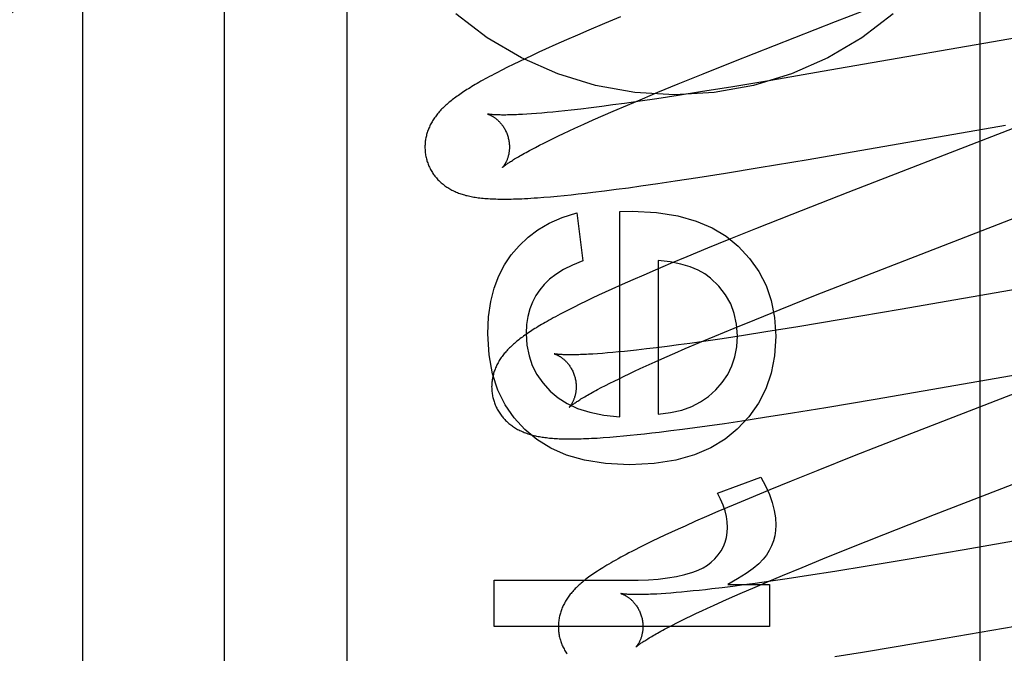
# Model space of a CAD drawing. Header units: inches. Extents: x 0 to 278, y 0 to 180.
# Tile 24 of 67: x 95.903 to 96.136, y 91.128 to 91.278. Entities that reach past the tile are written whole.
import ezdxf

# ---------------------------------------------------------------- set-up
doc = ezdxf.new("R2010")
doc.units = ezdxf.units.IN
doc.header["$LTSCALE"] = 15.310625
doc.header["$MEASUREMENT"] = 0
doc.linetypes.add('HIDDEN', pattern=[0.2, 0.1, -0.1])
doc.layers.add('DEFAULT_2', color=8, linetype='HIDDEN')
doc.layers.add('RIGHTHAND_DOOR_ASSEMBLY', color=7, linetype='CONTINUOUS')

msp = doc.modelspace()

# ---------------------------------------------------------------- linework, layer by layer
at = {"layer": 'DEFAULT_2', "color": 8, "linetype": 'HIDDEN'}
for p, q in [((95.9808, 88.0549), (95.9808, 93.5554)), ((95.9183, 90.70675), (95.9183, 91.4498)), ((96.1306, 90.71967), (96.1306, 91.32447)), ((96.0964, 91.27732), (96.137, 91.29306)), ((96.04552, 91.27847), (96.0417, 91.27687)), ((96.0417, 91.27687), (96.03801, 91.2753)), ((96.08199, 91.27169), (96.0964, 91.27732)), ((96.03533, 91.27414), (96.03272, 91.27299)), ((96.03801, 91.2753), (96.03533, 91.27414)), ((96.14149, 91.27386), (96.09508, 91.26578)), ((96.03019, 91.27187), (96.02775, 91.27077)), ((96.03272, 91.27299), (96.03019, 91.27187)), ((96.07232, 91.26787), (96.08199, 91.27169)), ((96.02461, 91.26932), (96.02308, 91.2686)), ((96.02616, 91.27004), (96.02461, 91.26932)), ((96.02775, 91.27077), (96.02616, 91.27004)), ((96.02014, 91.26718), (96.01875, 91.2665)), ((96.02159, 91.26789), (96.02014, 91.26718)), ((96.02308, 91.2686), (96.02159, 91.26789)), ((96.06508, 91.26497), (96.07232, 91.26787)), ((96.01744, 91.26583), (96.01621, 91.2652)), ((96.01875, 91.2665), (96.01744, 91.26583)), ((96.05912, 91.26255), (96.06508, 91.26497)), ((96.09508, 91.26578), (96.0811, 91.26339)), ((96.05435, 91.26058), (96.05912, 91.26255)), ((96.0811, 91.26339), (96.07206, 91.26188)), ((96.05068, 91.25905), (96.05435, 91.26058)), ((96.05917, 91.25983), (96.0541, 91.25906)), ((96.06443, 91.26065), (96.05917, 91.25983)), ((96.07206, 91.26188), (96.06443, 91.26065)), ((96.04371, 91.25757), (96.04108, 91.25723)), ((96.04643, 91.25795), (96.04371, 91.25757)), ((96.04379, 91.25611), (96.04716, 91.25756)), ((96.0502, 91.25848), (96.04643, 91.25795)), ((96.04716, 91.25756), (96.05068, 91.25905)), ((96.0541, 91.25906), (96.0502, 91.25848)), ((96.02448, 91.25546), (96.02337, 91.25539)), ((96.02565, 91.25555), (96.02448, 91.25546)), ((96.02687, 91.25565), (96.02565, 91.25555)), ((96.02815, 91.25576), (96.02687, 91.25565)), ((96.02948, 91.25589), (96.02815, 91.25576)), ((96.03087, 91.25603), (96.02948, 91.25589)), ((96.03231, 91.25618), (96.03087, 91.25603)), ((96.0338, 91.25634), (96.03231, 91.25618)), ((96.03612, 91.25661), (96.0338, 91.25634)), ((96.03855, 91.2569), (96.03612, 91.25661)), ((96.04108, 91.25723), (96.03855, 91.2569)), ((96.03904, 91.25403), (96.04137, 91.25505)), ((96.04137, 91.25505), (96.04379, 91.25611)), ((96.14815, 91.25583), (96.13475, 91.2506)), ((96.0347, 91.25206), (96.03682, 91.25303)), ((96.03682, 91.25303), (96.03904, 91.25403)), ((96.0899, 91.24469), (96.13661, 91.25282)), ((96.0308, 91.25023), (96.03205, 91.25083)), ((96.03205, 91.25083), (96.03335, 91.25144)), ((96.03335, 91.25144), (96.0347, 91.25206)), ((96.13475, 91.2506), (96.09931, 91.23687)), ((96.02536, 91.24752), (96.02634, 91.24802)), ((96.02634, 91.24802), (96.02737, 91.24855)), ((96.02737, 91.24855), (96.02846, 91.24909)), ((96.02846, 91.24909), (96.0296, 91.24965)), ((96.0296, 91.24965), (96.0308, 91.25023)), ((96.02444, 91.24704), (96.02536, 91.24752)), ((96.07829, 91.24274), (96.0899, 91.24469)), ((96.06381, 91.2404), (96.07039, 91.24145)), ((96.07039, 91.24145), (96.07829, 91.24274)), ((96.05032, 91.23839), (96.05434, 91.23897)), ((96.05434, 91.23897), (96.05848, 91.23959)), ((96.05848, 91.23959), (96.06381, 91.2404)), ((96.03214, 91.23615), (96.0338, 91.23632)), ((96.0338, 91.23632), (96.0355, 91.2365)), ((96.0355, 91.2365), (96.03723, 91.2367)), ((96.03723, 91.2367), (96.039, 91.23691)), ((96.039, 91.23691), (96.04172, 91.23724)), ((96.04172, 91.23724), (96.04451, 91.2376)), ((96.04451, 91.2376), (96.04738, 91.23798)), ((96.04738, 91.23798), (96.05032, 91.23839)), ((96.09931, 91.23687), (96.08602, 91.23166)), ((96.02737, 91.23572), (96.02892, 91.23585)), ((96.02892, 91.23585), (96.03051, 91.23599)), ((96.03051, 91.23599), (96.03214, 91.23615)), ((96.03516, 91.23206), (96.03658, 91.22064)), ((96.04535, 91.23237), (96.0483, 91.23243)), ((96.04535, 91.18375), (96.04535, 91.23237)), ((96.08602, 91.23166), (96.07742, 91.22824)), ((96.10362, 91.21719), (96.14023, 91.23137)), ((96.07742, 91.22824), (96.07115, 91.22572)), ((96.07115, 91.22572), (96.06609, 91.22365)), ((96.06609, 91.22365), (96.06118, 91.22162)), ((96.05738, 91.22003), (96.0537, 91.21846)), ((96.05444, 91.22077), (96.05444, 91.18436)), ((96.06118, 91.22162), (96.05738, 91.22003)), ((96.0537, 91.21846), (96.05102, 91.2173)), ((96.04842, 91.21617), (96.0459, 91.21505)), ((96.05102, 91.2173), (96.04842, 91.21617)), ((96.09168, 91.2125), (96.10362, 91.21719)), ((96.15708, 91.21703), (96.11171, 91.20913)), ((96.04188, 91.21322), (96.04033, 91.2125)), ((96.04346, 91.21394), (96.04188, 91.21322)), ((96.0459, 91.21505), (96.04346, 91.21394)), ((96.03736, 91.21109), (96.03592, 91.21039)), ((96.03882, 91.21179), (96.03736, 91.21109)), ((96.04033, 91.2125), (96.03882, 91.21179)), ((96.08332, 91.20916), (96.09168, 91.2125)), ((96.03451, 91.20969), (96.03313, 91.20899)), ((96.03592, 91.21039), (96.03451, 91.20969)), ((96.07728, 91.20672), (96.08332, 91.20916)), ((96.11171, 91.20913), (96.09769, 91.20673)), ((96.07244, 91.20474), (96.07728, 91.20672)), ((96.09769, 91.20673), (96.08751, 91.20504)), ((96.0678, 91.20282), (96.07244, 91.20474)), ((96.07989, 91.20381), (96.07464, 91.20298)), ((96.08751, 91.20504), (96.07989, 91.20381)), ((96.06567, 91.20164), (96.06192, 91.20111)), ((96.06424, 91.20131), (96.0678, 91.20282)), ((96.06957, 91.20222), (96.06567, 91.20164)), ((96.07464, 91.20298), (96.06957, 91.20222)), ((96.04504, 91.19907), (96.04371, 91.19895)), ((96.04642, 91.19921), (96.04504, 91.19907)), ((96.04785, 91.19936), (96.04642, 91.19921)), ((96.04933, 91.19952), (96.04785, 91.19936)), ((96.05164, 91.19978), (96.04933, 91.19952)), ((96.05406, 91.20008), (96.05164, 91.19978)), ((96.05659, 91.2004), (96.05406, 91.20008)), ((96.05921, 91.20074), (96.05659, 91.2004)), ((96.05836, 91.19879), (96.06082, 91.19986)), ((96.06192, 91.20111), (96.05921, 91.20074)), ((96.06082, 91.19986), (96.06424, 91.20131)), ((96.04007, 91.19866), (96.03897, 91.19858)), ((96.04123, 91.19874), (96.04007, 91.19866)), ((96.04244, 91.19884), (96.04123, 91.19874)), ((96.04371, 91.19895), (96.04244, 91.19884)), ((96.05157, 91.19577), (96.05374, 91.19674)), ((96.05374, 91.19674), (96.056, 91.19775)), ((96.056, 91.19775), (96.05836, 91.19879)), ((96.04757, 91.19391), (96.04886, 91.19451)), ((96.04886, 91.19451), (96.05019, 91.19513)), ((96.05019, 91.19513), (96.05157, 91.19577)), ((96.10579, 91.18792), (96.15163, 91.1959)), ((96.15293, 91.19474), (96.11299, 91.17925)), ((96.04295, 91.19165), (96.04403, 91.19219)), ((96.04403, 91.19219), (96.04516, 91.19275)), ((96.04516, 91.19275), (96.04634, 91.19332)), ((96.04634, 91.19332), (96.04757, 91.19391)), ((96.04007, 91.19016), (96.04097, 91.19064)), ((96.04097, 91.19064), (96.04194, 91.19113)), ((96.04194, 91.19113), (96.04295, 91.19165)), ((96.09413, 91.18596), (96.10579, 91.18792)), ((96.0862, 91.18466), (96.09413, 91.18596)), ((96.07009, 91.18217), (96.07424, 91.18279)), ((96.07424, 91.18279), (96.07959, 91.18361)), ((96.07959, 91.18361), (96.0862, 91.18466)), ((96.05468, 91.1801), (96.05741, 91.18044)), ((96.05741, 91.18044), (96.06022, 91.1808)), ((96.06022, 91.1808), (96.0631, 91.18118)), ((96.0631, 91.18118), (96.06605, 91.18159)), ((96.06605, 91.18159), (96.07009, 91.18217)), ((96.04297, 91.17891), (96.04456, 91.17904)), ((96.04456, 91.17904), (96.04619, 91.17919)), ((96.04619, 91.17919), (96.04783, 91.17935)), ((96.04783, 91.17935), (96.04949, 91.17952)), ((96.04949, 91.17952), (96.05119, 91.1797)), ((96.05119, 91.1797), (96.05291, 91.17989)), ((96.05291, 91.17989), (96.05468, 91.1801)), ((96.11299, 91.17925), (96.1008, 91.17447)), ((96.11982, 91.16056), (96.16713, 91.17891)), ((96.1008, 91.17447), (96.09219, 91.17104)), ((96.06844, 91.16564), (96.07869, 91.16944)), ((96.09219, 91.17104), (96.08593, 91.16851)), ((96.08087, 91.16645), (96.07598, 91.16441)), ((96.08593, 91.16851), (96.08087, 91.16645)), ((96.07598, 91.16441), (96.07219, 91.16282)), ((96.07219, 91.16282), (96.06853, 91.16126)), ((96.06587, 91.1601), (96.06329, 91.15897)), ((96.06853, 91.16126), (96.06587, 91.1601)), ((96.10783, 91.15585), (96.11982, 91.16056)), ((96.17214, 91.16012), (96.12686, 91.15223)), ((96.05917, 91.15711), (96.05758, 91.15638)), ((96.06079, 91.15785), (96.05917, 91.15711)), ((96.06329, 91.15897), (96.06079, 91.15785)), ((96.05452, 91.15495), (96.05304, 91.15424)), ((96.05603, 91.15566), (96.05452, 91.15495)), ((96.05758, 91.15638), (96.05603, 91.15566)), ((96.09943, 91.1525), (96.10783, 91.15585)), ((96.0502, 91.15285), (96.04884, 91.15216)), ((96.0516, 91.15354), (96.0502, 91.15285)), ((96.05304, 91.15424), (96.0516, 91.15354)), ((96.09337, 91.15006), (96.09943, 91.1525)), ((96.12686, 91.15223), (96.11291, 91.14984)), ((96.08384, 91.14613), (96.08851, 91.14807)), ((96.08851, 91.14807), (96.09337, 91.15006)), ((96.10389, 91.14834), (96.09627, 91.14711)), ((96.11291, 91.14984), (96.10389, 91.14834)), ((96.08026, 91.14462), (96.08384, 91.14613)), ((96.08998, 91.14612), (96.08495, 91.14536)), ((96.09627, 91.14711), (96.08998, 91.14612)), ((96.01558, 91.13402), (96.01558, 91.14507)), ((96.01558, 91.14507), (96.04971, 91.14507)), ((96.06956, 91.14325), (96.06716, 91.14296)), ((96.07206, 91.14357), (96.06956, 91.14325)), ((96.07089, 91.14397), (96.08078, 91.14397)), ((96.07466, 91.14391), (96.07206, 91.14357)), ((96.07436, 91.14209), (96.07683, 91.14316)), ((96.07736, 91.14427), (96.07466, 91.14391)), ((96.07683, 91.14316), (96.08026, 91.14462)), ((96.08108, 91.1448), (96.07736, 91.14427)), ((96.08078, 91.14397), (96.08078, 91.13402)), ((96.08495, 91.14536), (96.08108, 91.1448)), ((96.05626, 91.14189), (96.05515, 91.14182)), ((96.05743, 91.14198), (96.05626, 91.14189)), ((96.05866, 91.14208), (96.05743, 91.14198)), ((96.05995, 91.1422), (96.05866, 91.14208)), ((96.06129, 91.14233), (96.05995, 91.1422)), ((96.06268, 91.14247), (96.06129, 91.14233)), ((96.06412, 91.14262), (96.06268, 91.14247)), ((96.06562, 91.14278), (96.06412, 91.14262)), ((96.06716, 91.14296), (96.06562, 91.14278)), ((96.0697, 91.14003), (96.07198, 91.14105)), ((96.07198, 91.14105), (96.07436, 91.14209)), ((96.06613, 91.13841), (96.06753, 91.13905)), ((96.06753, 91.13905), (96.0697, 91.14003)), ((96.12238, 91.13126), (96.16914, 91.13941)), ((96.06107, 91.13601), (96.06226, 91.13659)), ((96.06226, 91.13659), (96.0635, 91.13718)), ((96.0635, 91.13718), (96.06479, 91.13779)), ((96.06479, 91.13779), (96.06613, 91.13841)), ((96.08078, 91.13402), (96.01558, 91.13402)), ((96.05594, 91.13341), (96.05685, 91.13389)), ((96.05685, 91.13389), (96.05782, 91.13439)), ((96.05782, 91.13439), (96.05885, 91.13491)), ((96.05885, 91.13491), (96.05993, 91.13545)), ((96.05993, 91.13545), (96.06107, 91.13601)), ((96.10281, 91.128), (96.11074, 91.1293)), ((96.11074, 91.1293), (96.12238, 91.13126)), ((96.0962, 91.12695), (96.10281, 91.128))]:
    msp.add_line(p, q, dxfattribs=at)
for points in [[(96.11002, 91.27916), (96.10261, 91.27349), (96.09454, 91.26873), (96.08596, 91.26495), (96.07696, 91.26222), (96.0677, 91.26056), (96.0583, 91.26001), (96.0489, 91.26056), (96.03963, 91.26222), (96.03064, 91.26495), (96.02205, 91.26873), (96.01399, 91.27349), (96.00658, 91.27916)], [(96.01621, 91.2652), (96.01562, 91.26489), (96.01505, 91.26459), (96.0145, 91.2643), (96.01397, 91.26401), (96.01346, 91.26373), (96.01296, 91.26345), (96.01248, 91.26318), (96.01202, 91.26292), (96.01157, 91.26266), (96.01113, 91.2624), (96.01071, 91.26215), (96.01031, 91.26191), (96.00991, 91.26167), (96.00953, 91.26143), (96.00916, 91.2612), (96.0088, 91.26097), (96.00845, 91.26074), (96.00811, 91.26052), (96.00777, 91.26029), (96.00745, 91.26007), (96.00714, 91.25985), (96.00683, 91.25964), (96.00654, 91.25942), (96.00624, 91.25921), (96.00596, 91.25899), (96.00569, 91.25878), (96.00542, 91.25857), (96.00515, 91.25835), (96.00489, 91.25814), (96.00464, 91.25792)], [(96.00464, 91.25792), (96.00439, 91.25771), (96.00415, 91.25749), (96.00392, 91.25728), (96.00369, 91.25706), (96.00346, 91.25684), (96.00325, 91.25662), (96.00303, 91.2564), (96.00282, 91.25617), (96.00262, 91.25595), (96.00242, 91.25572), (96.00223, 91.25549), (96.00205, 91.25526), (96.00187, 91.25503), (96.00169, 91.25479), (96.00152, 91.25456), (96.00136, 91.25432), (96.0012, 91.25408), (96.00105, 91.25383), (96.00091, 91.25359), (96.00076, 91.25334), (96.00063, 91.25309), (96.0005, 91.25285), (96.00038, 91.2526), (96.00027, 91.25235), (96.00016, 91.2521), (96.00006, 91.25184), (95.99996, 91.25159), (95.99987, 91.25134), (95.99978, 91.25108), (95.9997, 91.25083), (95.99963, 91.25057), (95.99956, 91.2503), (95.9995, 91.25004), (95.99945, 91.24978), (95.9994, 91.24951), (95.99935, 91.24924), (95.99932, 91.24897), (95.99929, 91.24869), (95.99926, 91.24842), (95.99925, 91.24814), (95.99924, 91.24787), (95.99923, 91.24759), (95.99924, 91.24731), (95.99925, 91.24704), (95.99926, 91.24676), (95.99929, 91.24648), (95.99932, 91.2462), (95.99936, 91.24593), (95.9994, 91.24565), (95.99945, 91.24538), (95.99951, 91.2451), (95.99958, 91.24483), (95.99964, 91.2446)], [(96.01406, 91.25542), (96.01406, 91.25542), (96.01404, 91.25543), (96.01405, 91.25543), (96.01406, 91.25542), (96.01408, 91.25542), (96.01411, 91.25541), (96.01415, 91.2554), (96.01419, 91.25538), (96.01424, 91.25537), (96.0143, 91.25535), (96.01436, 91.25532), (96.01442, 91.2553), (96.0145, 91.25527), (96.01457, 91.25523), (96.01465, 91.2552), (96.01474, 91.25516), (96.01483, 91.25511), (96.01492, 91.25506), (96.01502, 91.25501), (96.01512, 91.25495), (96.01522, 91.25489), (96.01533, 91.25483), (96.01544, 91.25476), (96.01556, 91.25469), (96.01567, 91.25461), (96.01579, 91.25452), (96.01591, 91.25443), (96.01603, 91.25434), (96.01616, 91.25424), (96.01628, 91.25413), (96.01641, 91.25402), (96.01654, 91.2539), (96.01667, 91.25377), (96.0168, 91.25364), (96.01693, 91.2535), (96.01707, 91.25336), (96.0172, 91.25321), (96.01733, 91.25305), (96.01746, 91.25288), (96.01759, 91.25271), (96.01771, 91.25253), (96.01784, 91.25234), (96.01796, 91.25215), (96.01808, 91.25195), (96.01819, 91.25174), (96.0183, 91.25153), (96.01841, 91.25131), (96.01851, 91.25109), (96.0186, 91.25087), (96.01869, 91.25064), (96.01877, 91.2504), (96.01885, 91.25016), (96.01891, 91.24996)], [(96.02337, 91.25539), (96.02233, 91.25533), (96.02183, 91.2553), (96.02134, 91.25528), (96.02087, 91.25526), (96.02042, 91.25524), (96.01998, 91.25522), (96.01956, 91.25521), (96.01915, 91.2552), (96.01876, 91.2552), (96.01839, 91.25519), (96.01803, 91.25519), (96.01769, 91.25519), (96.01736, 91.25519), (96.01706, 91.2552), (96.01676, 91.2552), (96.01649, 91.25521), (96.01623, 91.25522), (96.01598, 91.25523), (96.01575, 91.25524), (96.01554, 91.25526), (96.01535, 91.25527), (96.01517, 91.25528), (96.01501, 91.2553), (96.01486, 91.25531), (96.01473, 91.25532), (96.01461, 91.25534), (96.01451, 91.25535), (96.01441, 91.25536), (96.01433, 91.25538), (96.01426, 91.25539), (96.0142, 91.2554), (96.01415, 91.25541), (96.01411, 91.25541), (96.01408, 91.25542), (96.01406, 91.25542)], [(96.01891, 91.24996), (96.01896, 91.24975), (96.01902, 91.2495), (96.01907, 91.24926), (96.01911, 91.24902), (96.01915, 91.24878), (96.01918, 91.24853), (96.0192, 91.24829), (96.01921, 91.24806), (96.01922, 91.24782), (96.01923, 91.24759), (96.01922, 91.24736), (96.01921, 91.24714), (96.0192, 91.24692), (96.01917, 91.2467), (96.01915, 91.24649), (96.01912, 91.24629), (96.01908, 91.24609), (96.01905, 91.2459), (96.01901, 91.24571), (96.01896, 91.24553), (96.01891, 91.24536), (96.01886, 91.24519), (96.01881, 91.24503), (96.01876, 91.24487), (96.0187, 91.24472), (96.01865, 91.24457), (96.01859, 91.24444), (96.01853, 91.2443), (96.01848, 91.24417), (96.01842, 91.24405), (96.01836, 91.24394), (96.0183, 91.24383), (96.01824, 91.24372), (96.01819, 91.24362), (96.01813, 91.24353), (96.01807, 91.24344), (96.01802, 91.24335), (96.01797, 91.24327), (96.01792, 91.2432), (96.01787, 91.24313), (96.01782, 91.24307), (96.01778, 91.24301), (96.01774, 91.24296), (96.0177, 91.24291), (96.01767, 91.24287), (96.01764, 91.24284), (96.01761, 91.24281), (96.01759, 91.24279), (96.01758, 91.24277), (96.01757, 91.24276), (96.01756, 91.24276)], [(96.01757, 91.24276), (96.01758, 91.24277), (96.01759, 91.24279), (96.01762, 91.24281), (96.01765, 91.24284), (96.01769, 91.24287), (96.01774, 91.24292), (96.0178, 91.24297), (96.01787, 91.24303), (96.01795, 91.24309), (96.01805, 91.24316), (96.01815, 91.24324), (96.01827, 91.24333), (96.0184, 91.24343), (96.01854, 91.24353), (96.0187, 91.24364), (96.01887, 91.24376), (96.01905, 91.24388), (96.01925, 91.24401), (96.01946, 91.24415), (96.01969, 91.2443), (96.01993, 91.24445), (96.02019, 91.24462), (96.02046, 91.24478), (96.02075, 91.24496), (96.02105, 91.24514), (96.02137, 91.24532), (96.0217, 91.24552), (96.02204, 91.24572), (96.02241, 91.24592), (96.02278, 91.24613), (96.02318, 91.24635), (96.02358, 91.24657), (96.02401, 91.2468), (96.02444, 91.24704)], [(95.99964, 91.2446), (95.9997, 91.24437), (95.99979, 91.24411), (95.99988, 91.24384), (95.99998, 91.24358), (96.00008, 91.24332), (96.00019, 91.24306), (96.00031, 91.24281), (96.00043, 91.24256), (96.00056, 91.24232), (96.00069, 91.24207), (96.00083, 91.24183), (96.00098, 91.2416), (96.00113, 91.24137), (96.00128, 91.24114), (96.00145, 91.24092), (96.00161, 91.2407), (96.00178, 91.24049), (96.00196, 91.24028), (96.00214, 91.24008), (96.00232, 91.23988), (96.00251, 91.23968), (96.0027, 91.23949), (96.0029, 91.23931), (96.0031, 91.23913), (96.0033, 91.23895), (96.00351, 91.23878), (96.00372, 91.23862), (96.00394, 91.23846), (96.00416, 91.2383), (96.00439, 91.23814), (96.00462, 91.23799), (96.00486, 91.23784), (96.0051, 91.2377), (96.00535, 91.23756), (96.0056, 91.23743), (96.00585, 91.2373), (96.00611, 91.23717), (96.00637, 91.23705), (96.00664, 91.23694), (96.00691, 91.23683), (96.00718, 91.23672), (96.00746, 91.23662), (96.00774, 91.23652), (96.00803, 91.23643), (96.00831, 91.23634), (96.00861, 91.23626), (96.00891, 91.23617), (96.00921, 91.2361), (96.00952, 91.23602), (96.00983, 91.23595), (96.01015, 91.23589), (96.01048, 91.23583), (96.01081, 91.23577), (96.01115, 91.23571), (96.01151, 91.23566), (96.01186, 91.23561), (96.01223, 91.23556), (96.01261, 91.23552), (96.013, 91.23548), (96.01339, 91.23545), (96.0138, 91.23542), (96.01422, 91.23539), (96.01464, 91.23536), (96.01508, 91.23534), (96.01553, 91.23532), (96.01599, 91.23531), (96.01647, 91.23529), (96.01696, 91.23529), (96.01746, 91.23528), (96.01797, 91.23528), (96.0185, 91.23528), (96.01905, 91.23529), (96.01961, 91.2353), (96.0202, 91.23531), (96.02082, 91.23533), (96.02146, 91.23536), (96.02213, 91.23538), (96.02283, 91.23542), (96.02355, 91.23546), (96.0243, 91.2355), (96.02506, 91.23555), (96.02583, 91.2356), (96.02737, 91.23572)], [(96.01965, 91.22205), (96.0215, 91.22425), (96.02362, 91.22623), (96.02598, 91.228), (96.02865, 91.22956), (96.03172, 91.23092), (96.03516, 91.23206)], [(96.0483, 91.23243), (96.05403, 91.2321), (96.05909, 91.23133), (96.06343, 91.23009), (96.06719, 91.22845), (96.0705, 91.22647), (96.07334, 91.22413)], [(96.07334, 91.22413), (96.07603, 91.22125), (96.07824, 91.21814), (96.07995, 91.21485), (96.08118, 91.21124), (96.08195, 91.20721), (96.08225, 91.20278)], [(96.01411, 91.20339), (96.01431, 91.20739), (96.01482, 91.211), (96.01563, 91.21421), (96.01673, 91.21708), (96.01806, 91.2197), (96.01965, 91.22205)], [(96.03658, 91.22064), (96.03416, 91.21964), (96.03204, 91.21858), (96.03023, 91.21746), (96.0287, 91.21629), (96.02741, 91.21508), (96.02638, 91.21383)], [(96.06677, 91.21657), (96.06545, 91.21756), (96.06385, 91.21844), (96.06198, 91.21922), (96.05981, 91.21988), (96.05729, 91.22039), (96.05444, 91.22077)], [(96.07317, 91.2029), (96.07296, 91.20567), (96.07243, 91.20822), (96.07158, 91.2105), (96.07036, 91.21262), (96.06876, 91.21466), (96.06677, 91.21657)], [(96.02638, 91.21383), (96.02544, 91.21241), (96.02465, 91.21088), (96.02403, 91.20926), (96.02358, 91.2075), (96.0233, 91.20556), (96.02319, 91.20345)], [(96.03313, 91.20899), (96.03248, 91.20865), (96.03185, 91.20833), (96.03125, 91.20801), (96.03068, 91.20771), (96.03013, 91.20742), (96.0296, 91.20713), (96.0291, 91.20685), (96.02861, 91.20658), (96.02814, 91.20631), (96.02769, 91.20606), (96.02725, 91.2058), (96.02682, 91.20555), (96.02641, 91.20531), (96.02601, 91.20507), (96.02562, 91.20483), (96.02525, 91.2046), (96.02488, 91.20437), (96.02453, 91.20414), (96.02418, 91.20391), (96.02384, 91.20369), (96.02352, 91.20347), (96.0232, 91.20325), (96.02289, 91.20303), (96.02258, 91.20282), (96.02229, 91.2026), (96.022, 91.20239), (96.02172, 91.20217), (96.02144, 91.20196), (96.02117, 91.20175), (96.02091, 91.20153), (96.02065, 91.20132), (96.0204, 91.20111)], [(96.02289, 91.18068), (96.02032, 91.18346), (96.01818, 91.18659), (96.01648, 91.19002), (96.01522, 91.1939), (96.01443, 91.19837), (96.01411, 91.20339)], [(96.02319, 91.20345), (96.02338, 91.20071), (96.02386, 91.19818), (96.02463, 91.19589), (96.02572, 91.19376), (96.02714, 91.19173), (96.02889, 91.18981)], [(96.06805, 91.19009), (96.0696, 91.19187), (96.07087, 91.19377), (96.07185, 91.19577), (96.07256, 91.19793), (96.073, 91.20032), (96.07317, 91.2029)], [(96.08225, 91.20278), (96.08194, 91.19819), (96.08115, 91.19402), (96.07989, 91.19031), (96.07815, 91.18693), (96.0759, 91.18375), (96.07315, 91.18082)], [(96.0204, 91.20111), (96.02016, 91.20089), (96.01992, 91.20068), (96.01968, 91.20046), (96.01945, 91.20024), (96.01923, 91.20002), (96.01901, 91.1998), (96.0188, 91.19958), (96.01859, 91.19936), (96.01839, 91.19913), (96.0182, 91.1989), (96.018, 91.19868), (96.01782, 91.19845), (96.01764, 91.19821), (96.01747, 91.19798), (96.0173, 91.19774), (96.01714, 91.19751), (96.01698, 91.19727), (96.01683, 91.19702), (96.01668, 91.19678), (96.01654, 91.19653), (96.01641, 91.19628), (96.01628, 91.19604), (96.01616, 91.19579), (96.01605, 91.19554), (96.01594, 91.19529), (96.01584, 91.19504), (96.01574, 91.19479), (96.01565, 91.19453), (96.01557, 91.19428), (96.01549, 91.19402), (96.01542, 91.19376), (96.01535, 91.1935), (96.01529, 91.19324), (96.01524, 91.19297), (96.01519, 91.19271), (96.01514, 91.19244), (96.01511, 91.19217), (96.01508, 91.19189), (96.01505, 91.19162), (96.01504, 91.19135), (96.01503, 91.19107), (96.01502, 91.19079), (96.01503, 91.19052), (96.01504, 91.19024), (96.01505, 91.18996), (96.01508, 91.18969), (96.01511, 91.18941), (96.01515, 91.18913), (96.01519, 91.18886), (96.01524, 91.18858), (96.0153, 91.18831), (96.01537, 91.18804), (96.01543, 91.18781)], [(96.02986, 91.19863), (96.02985, 91.19863), (96.02984, 91.19864), (96.02983, 91.19864), (96.02984, 91.19864), (96.02985, 91.19863), (96.02987, 91.19863), (96.0299, 91.19862), (96.02994, 91.19861), (96.02998, 91.19859), (96.03003, 91.19857), (96.03008, 91.19855), (96.03015, 91.19853), (96.03021, 91.19851), (96.03028, 91.19848), (96.03036, 91.19844), (96.03044, 91.19841), (96.03053, 91.19837), (96.03062, 91.19832), (96.03071, 91.19827), (96.03081, 91.19822), (96.03091, 91.19817), (96.03101, 91.1981), (96.03112, 91.19804), (96.03123, 91.19797), (96.03134, 91.1979), (96.03146, 91.19782), (96.03158, 91.19773), (96.0317, 91.19764), (96.03182, 91.19755), (96.03194, 91.19745), (96.03207, 91.19734), (96.0322, 91.19723), (96.03233, 91.19711), (96.03246, 91.19699), (96.03259, 91.19685), (96.03272, 91.19671), (96.03285, 91.19657), (96.03299, 91.19642), (96.03312, 91.19626), (96.03325, 91.19609), (96.03338, 91.19592), (96.0335, 91.19574), (96.03363, 91.19555), (96.03375, 91.19536), (96.03387, 91.19516), (96.03398, 91.19495), (96.03409, 91.19474), (96.0342, 91.19452), (96.0343, 91.1943), (96.03439, 91.19408), (96.03448, 91.19384), (96.03456, 91.19361), (96.03464, 91.19337), (96.0347, 91.19317)], [(96.03897, 91.19858), (96.03793, 91.19853), (96.03744, 91.1985), (96.03696, 91.19848), (96.03649, 91.19846), (96.03605, 91.19844), (96.03561, 91.19843), (96.0352, 91.19842), (96.0348, 91.19841), (96.03441, 91.1984), (96.03404, 91.1984), (96.03369, 91.1984), (96.03336, 91.1984), (96.03304, 91.1984), (96.03273, 91.19841), (96.03245, 91.19841), (96.03218, 91.19842), (96.03192, 91.19843), (96.03168, 91.19844), (96.03146, 91.19846), (96.03126, 91.19847), (96.03107, 91.19848), (96.03089, 91.1985), (96.03073, 91.19851), (96.03059, 91.19853), (96.03045, 91.19854), (96.03034, 91.19856), (96.03023, 91.19857), (96.03014, 91.19858), (96.03006, 91.19859), (96.03, 91.1986), (96.02994, 91.19861), (96.0299, 91.19862), (96.02987, 91.19863), (96.02986, 91.19863)], [(96.0347, 91.19317), (96.03475, 91.19296), (96.03481, 91.19271), (96.03486, 91.19247), (96.0349, 91.19223), (96.03494, 91.19199), (96.03497, 91.19175), (96.03499, 91.19151), (96.03501, 91.19127), (96.03501, 91.19104), (96.03502, 91.19081), (96.03501, 91.19058), (96.035, 91.19036), (96.03499, 91.19014), (96.03497, 91.18992), (96.03494, 91.18971), (96.03491, 91.18951), (96.03488, 91.18931), (96.03484, 91.18912), (96.0348, 91.18893), (96.03476, 91.18875), (96.03471, 91.18858), (96.03466, 91.18841), (96.03461, 91.18825), (96.03456, 91.18809), (96.0345, 91.18794), (96.03445, 91.1878), (96.03439, 91.18766), (96.03433, 91.18753), (96.03427, 91.1874), (96.03422, 91.18728), (96.03416, 91.18716), (96.0341, 91.18705), (96.03404, 91.18694), (96.03398, 91.18684), (96.03393, 91.18675), (96.03387, 91.18666), (96.03382, 91.18657), (96.03377, 91.18649), (96.03372, 91.18642), (96.03367, 91.18635), (96.03362, 91.18629), (96.03358, 91.18623), (96.03354, 91.18618), (96.0335, 91.18613), (96.03346, 91.18609), (96.03343, 91.18606), (96.03341, 91.18603), (96.03339, 91.186), (96.03337, 91.18599), (96.03336, 91.18597), (96.03335, 91.18597)], [(96.02889, 91.18981), (96.03072, 91.18824), (96.03289, 91.18689), (96.03537, 91.18572), (96.03824, 91.1848), (96.04157, 91.18414), (96.04535, 91.18375)], [(96.03336, 91.18597), (96.03336, 91.18598), (96.03338, 91.18599), (96.0334, 91.18601), (96.03343, 91.18604), (96.03347, 91.18607), (96.03352, 91.18611), (96.03358, 91.18616), (96.03364, 91.18622), (96.03372, 91.18628), (96.03381, 91.18635), (96.03391, 91.18643), (96.03403, 91.18652), (96.03415, 91.18661), (96.03429, 91.18671), (96.03444, 91.18682), (96.03461, 91.18693), (96.03479, 91.18705), (96.03498, 91.18718), (96.03519, 91.18732), (96.03541, 91.18746), (96.03564, 91.18761), (96.0359, 91.18777), (96.03616, 91.18794), (96.03644, 91.18811), (96.03674, 91.18829), (96.03705, 91.18847), (96.03737, 91.18866), (96.03771, 91.18886), (96.03807, 91.18906), (96.03844, 91.18927), (96.03883, 91.18948), (96.03923, 91.1897), (96.03964, 91.18993), (96.04007, 91.19016)], [(96.05444, 91.18436), (96.05738, 91.18473), (96.06003, 91.18533), (96.06236, 91.18618), (96.06445, 91.18726), (96.06635, 91.18856), (96.06805, 91.19009)], [(96.01543, 91.18781), (96.0155, 91.18758), (96.01558, 91.18731), (96.01567, 91.18705), (96.01577, 91.18678), (96.01587, 91.18652), (96.01598, 91.18627), (96.0161, 91.18601), (96.01622, 91.18576), (96.01635, 91.18552), (96.01649, 91.18527), (96.01663, 91.18503), (96.01677, 91.1848), (96.01693, 91.18456), (96.01708, 91.18434), (96.01725, 91.18411), (96.01741, 91.1839), (96.01759, 91.18368), (96.01776, 91.18347), (96.01794, 91.18327), (96.01813, 91.18307), (96.01832, 91.18288), (96.01851, 91.18269), (96.01871, 91.1825), (96.01891, 91.18232), (96.01912, 91.18215), (96.01932, 91.18198), (96.01954, 91.18181), (96.01976, 91.18165), (96.01998, 91.18149), (96.02021, 91.18133), (96.02044, 91.18118), (96.02068, 91.18103), (96.02092, 91.18089), (96.02117, 91.18075), (96.02143, 91.18062), (96.02168, 91.18049), (96.02194, 91.18036), (96.02221, 91.18024), (96.02247, 91.18013), (96.02274, 91.18002), (96.02302, 91.17991), (96.0233, 91.17981), (96.02358, 91.17971), (96.02387, 91.17962), (96.02416, 91.17953), (96.02445, 91.17945), (96.02475, 91.17937), (96.02506, 91.17929), (96.02536, 91.17922), (96.02567, 91.17915), (96.02599, 91.17909), (96.02631, 91.17903), (96.02663, 91.17897), (96.02696, 91.17892), (96.02729, 91.17887), (96.02763, 91.17882), (96.02797, 91.17878), (96.02832, 91.17874), (96.02868, 91.1787), (96.02904, 91.17867), (96.02941, 91.17864), (96.02979, 91.17861), (96.03017, 91.17858), (96.03057, 91.17856), (96.03097, 91.17854), (96.03139, 91.17853), (96.03181, 91.17851), (96.03224, 91.1785), (96.03269, 91.1785), (96.03315, 91.17849), (96.03362, 91.17849), (96.03411, 91.17849), (96.03461, 91.17849), (96.03513, 91.1785), (96.03566, 91.17851), (96.03622, 91.17853), (96.03679, 91.17855), (96.03739, 91.17857), (96.038, 91.1786), (96.03864, 91.17863), (96.0393, 91.17866), (96.03999, 91.1787), (96.0407, 91.17875), (96.04144, 91.1788), (96.04297, 91.17891)], [(96.04763, 91.17233), (96.04197, 91.17266), (96.03698, 91.17343), (96.0327, 91.17467), (96.029, 91.17632), (96.02571, 91.17831), (96.02289, 91.18068)], [(96.07315, 91.18082), (96.07026, 91.17843), (96.06688, 91.17641), (96.06305, 91.17473), (96.05862, 91.17346), (96.05347, 91.17267), (96.04763, 91.17233)], [(96.07869, 91.16944), (96.07984, 91.16735), (96.08076, 91.16533), (96.08144, 91.1634), (96.0819, 91.16155), (96.08217, 91.15978), (96.08225, 91.15809)], [(96.07083, 91.15753), (96.07078, 91.15881), (96.07059, 91.16011), (96.07028, 91.16143), (96.06983, 91.16279), (96.06921, 91.16419), (96.06844, 91.16564)], [(96.06864, 91.15102), (96.06932, 91.15201), (96.06987, 91.15304), (96.07029, 91.15407), (96.07058, 91.15516), (96.07077, 91.15631), (96.07083, 91.15753)], [(96.08225, 91.15809), (96.08219, 91.1568), (96.082, 91.15555), (96.0817, 91.15436), (96.08127, 91.1532), (96.08072, 91.15207), (96.08004, 91.15097)], [(96.04884, 91.15216), (96.04817, 91.15181), (96.04751, 91.15147), (96.04685, 91.15112), (96.04621, 91.15078), (96.04558, 91.15044), (96.04497, 91.1501), (96.04438, 91.14978), (96.04381, 91.14945), (96.04327, 91.14914), (96.04275, 91.14884), (96.04226, 91.14855), (96.04179, 91.14827), (96.04134, 91.14799), (96.04091, 91.14772), (96.0405, 91.14746), (96.04009, 91.1472), (96.03971, 91.14695), (96.03933, 91.1467), (96.03897, 91.14645), (96.03862, 91.1462), (96.03828, 91.14596), (96.03795, 91.14572), (96.03764, 91.14548), (96.03733, 91.14525), (96.03704, 91.14502), (96.03675, 91.14479), (96.03648, 91.14456), (96.03622, 91.14434)], [(96.06261, 91.14691), (96.06389, 91.14738), (96.06505, 91.14793), (96.06608, 91.14856), (96.067, 91.14928), (96.06786, 91.1501), (96.06864, 91.15102)], [(96.08004, 91.15097), (96.07927, 91.14997), (96.07821, 91.14891), (96.07687, 91.14778), (96.07523, 91.14659), (96.07323, 91.14531), (96.07089, 91.14397)], [(96.04971, 91.14507), (96.05214, 91.14513), (96.05445, 91.14529), (96.05665, 91.14556), (96.05873, 91.14592), (96.06072, 91.14637), (96.06261, 91.14691)], [(96.03622, 91.14434), (96.03596, 91.14411), (96.03572, 91.14389), (96.03548, 91.14367), (96.03525, 91.14346), (96.03503, 91.14324), (96.03481, 91.14302), (96.0346, 91.1428), (96.0344, 91.14258), (96.0342, 91.14236), (96.034, 91.14214), (96.03382, 91.14191), (96.03363, 91.14168), (96.03346, 91.14145), (96.03328, 91.14122), (96.03311, 91.14099), (96.03295, 91.14075), (96.03279, 91.14051), (96.03264, 91.14027), (96.03249, 91.14002), (96.03235, 91.13977), (96.03222, 91.13953), (96.03209, 91.13928), (96.03197, 91.13903), (96.03185, 91.13878), (96.03174, 91.13853), (96.03164, 91.13827), (96.03154, 91.13802), (96.03145, 91.13777), (96.03137, 91.13751), (96.03129, 91.13725), (96.03122, 91.13699), (96.03115, 91.13673), (96.03109, 91.13647), (96.03103, 91.1362), (96.03098, 91.13594), (96.03094, 91.13567), (96.0309, 91.1354), (96.03087, 91.13512), (96.03085, 91.13485), (96.03083, 91.13457), (96.03082, 91.1343), (96.03081, 91.13402), (96.03082, 91.13374), (96.03083, 91.13346), (96.03084, 91.13318), (96.03087, 91.1329), (96.0309, 91.13263), (96.03094, 91.13235), (96.03098, 91.13207), (96.03103, 91.1318), (96.03109, 91.13152), (96.03116, 91.13125), (96.03122, 91.13102)], [(96.04565, 91.14184), (96.04564, 91.14184), (96.04562, 91.14185), (96.04563, 91.14184), (96.04564, 91.14184), (96.04567, 91.14183), (96.0457, 91.14182), (96.04573, 91.14181), (96.04578, 91.1418), (96.04583, 91.14178), (96.04588, 91.14176), (96.04595, 91.14174), (96.04601, 91.14171), (96.04608, 91.14168), (96.04616, 91.14165), (96.04624, 91.14161), (96.04633, 91.14157), (96.04642, 91.14152), (96.04651, 91.14148), (96.04661, 91.14142), (96.04671, 91.14137), (96.04681, 91.14131), (96.04692, 91.14124), (96.04703, 91.14117), (96.04714, 91.1411), (96.04726, 91.14102), (96.04738, 91.14093), (96.0475, 91.14084), (96.04762, 91.14075), (96.04775, 91.14065), (96.04787, 91.14054), (96.048, 91.14043), (96.04813, 91.14031), (96.04826, 91.14019), (96.04839, 91.14005), (96.04852, 91.13992), (96.04865, 91.13977), (96.04878, 91.13962), (96.04891, 91.13946), (96.04904, 91.13929), (96.04917, 91.13912), (96.0493, 91.13894), (96.04942, 91.13875), (96.04954, 91.13856), (96.04966, 91.13836), (96.04977, 91.13815), (96.04988, 91.13794), (96.04999, 91.13773), (96.05009, 91.13751), (96.05018, 91.13728), (96.05027, 91.13705), (96.05035, 91.13682), (96.05043, 91.13658), (96.05049, 91.13637)], [(96.05515, 91.14182), (96.05409, 91.14175), (96.05359, 91.14173), (96.0531, 91.1417), (96.05262, 91.14168), (96.05216, 91.14166), (96.05172, 91.14165), (96.05129, 91.14163), (96.05088, 91.14162), (96.05049, 91.14162), (96.05011, 91.14161), (96.04975, 91.14161), (96.0494, 91.14161), (96.04907, 91.14161), (96.04875, 91.14161), (96.04846, 91.14162), (96.04817, 91.14162), (96.04791, 91.14163), (96.04766, 91.14164), (96.04742, 91.14166), (96.04721, 91.14167), (96.047, 91.14168), (96.04682, 91.14169), (96.04665, 91.14171), (96.04649, 91.14172), (96.04635, 91.14174), (96.04622, 91.14175), (96.04611, 91.14177), (96.046, 91.14178), (96.04592, 91.14179), (96.04584, 91.1418), (96.04578, 91.14182), (96.04573, 91.14182), (96.04569, 91.14183), (96.04566, 91.14184), (96.04565, 91.14184)], [(96.05049, 91.13637), (96.05054, 91.13616), (96.0506, 91.13592), (96.05065, 91.13568), (96.05069, 91.13544), (96.05073, 91.1352), (96.05076, 91.13495), (96.05078, 91.13471), (96.0508, 91.13448), (96.0508, 91.13424), (96.05081, 91.13401), (96.0508, 91.13378), (96.05079, 91.13356), (96.05078, 91.13334), (96.05076, 91.13313), (96.05073, 91.13292), (96.0507, 91.13271), (96.05067, 91.13251), (96.05063, 91.13232), (96.05059, 91.13214), (96.05054, 91.13195), (96.0505, 91.13178), (96.05045, 91.13161), (96.0504, 91.13145), (96.05034, 91.13129), (96.05029, 91.13114), (96.05023, 91.131), (96.05018, 91.13086), (96.05012, 91.13073), (96.05006, 91.1306), (96.05, 91.13048), (96.04994, 91.13036), (96.04989, 91.13025), (96.04983, 91.13014), (96.04977, 91.13004), (96.04971, 91.12995), (96.04966, 91.12986), (96.0496, 91.12977), (96.04955, 91.1297), (96.0495, 91.12962), (96.04945, 91.12955), (96.04941, 91.12949), (96.04936, 91.12943), (96.04932, 91.12938), (96.04929, 91.12934), (96.04925, 91.1293), (96.04922, 91.12926), (96.0492, 91.12923), (96.04918, 91.12921), (96.04916, 91.12919), (96.04915, 91.12918), (96.04915, 91.12918)], [(96.04915, 91.12918), (96.04916, 91.12919), (96.04917, 91.1292), (96.04919, 91.12922), (96.04923, 91.12925), (96.04927, 91.12929), (96.04931, 91.12933), (96.04937, 91.12938), (96.04944, 91.12943), (96.04952, 91.1295), (96.04962, 91.12957), (96.04972, 91.12965), (96.04983, 91.12974), (96.04996, 91.12983), (96.0501, 91.12993), (96.05025, 91.13004), (96.05042, 91.13016), (96.0506, 91.13028), (96.0508, 91.13041), (96.05101, 91.13055), (96.05123, 91.13069), (96.05147, 91.13085), (96.05173, 91.13101), (96.05199, 91.13117), (96.05228, 91.13134), (96.05258, 91.13152), (96.05289, 91.13171), (96.05322, 91.1319), (96.05356, 91.1321), (96.05392, 91.1323), (96.0543, 91.13251), (96.05468, 91.13273), (96.05509, 91.13295), (96.05551, 91.13318), (96.05594, 91.13341)], [(96.03122, 91.13102), (96.03129, 91.13079), (96.03137, 91.13052), (96.03146, 91.13026), (96.03156, 91.13), (96.03166, 91.12974), (96.03177, 91.12948), (96.03189, 91.12923), (96.03201, 91.12898), (96.03214, 91.12873), (96.03227, 91.12849), (96.03241, 91.12825), (96.03256, 91.12801), (96.03271, 91.12778), (96.03287, 91.12756)]]:
    msp.add_lwpolyline(points, dxfattribs=at)
for radius in [0.25, 0.14]:
    msp.add_arc((95.9808, 91.16407), radius, 90, 270, dxfattribs=at)
at = {"layer": 'RIGHTHAND_DOOR_ASSEMBLY', "color": 8, "linetype": 'HIDDEN'}
msp.add_line((96.0558, 102.42707), (96.0558, 79.61707), dxfattribs=at)
at = {"layer": 'RIGHTHAND_DOOR_ASSEMBLY', "color": 3, "linetype": 'Continuous'}
msp.add_line((95.9518, 79.77207), (95.9518, 102.27207), dxfattribs=at)

doc.saveas('drawing.dxf')
